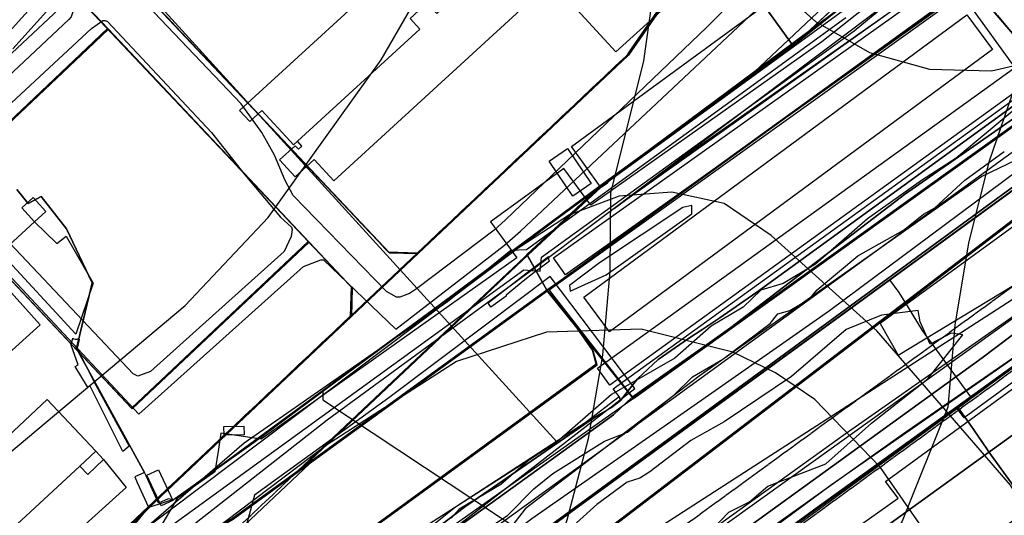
# Model space of a CAD drawing. Header units: metres. Extents: x 15747 to 16863, y 15840 to 16796.
# Tile 15 of 35: x 16002 to 16291, y 16346 to 16492. Entities that reach past the tile are written whole.
import ezdxf

# ---------------------------------------------------------------- set-up
doc = ezdxf.new("R2010")
doc.units = ezdxf.units.M
doc.linetypes.add('L00s01s', pattern=[3, 3, 0])
for name, color, linetype, true_color in [('02 Озеленение', 7, 'Continuous', 0xe4efdb), ('03 Существующее использование', 7, 'Continuous', 0x808080), ('04 Земельные участки (ЕГРН)', 7, 'Continuous', 0x1f3fbf), ('05 Застройка', 7, 'Continuous', 0x8c8c8c), ('06 Дороги и железная дорога', 7, 'Continuous', 0xb4b4b4), ('07 ЗОУИТ и СЗЗ', 7, 'Continuous', 0x000000), ('08 Красные линии и ЛГР', 7, 'Continuous', 0xff0000), ('09 ППТ и ПМТ', 7, 'Continuous', 0x00d000), ('10 ГПЗУ', 7, 'Continuous', 0x7b7bf2), ('11 КРТ', 7, 'Continuous', 0x1f3fbf), ('12 ПЗЗ – территориальные зоны', 7, 'Continuous', 0x000000), ('13 Генплан – функциональные зоны', 7, 'Continuous', 0x000000), ('14 Граница территории', 7, 'Continuous', 0xff00ff)]:
    doc.layers.add(name, color=color, linetype=linetype, true_color=true_color)
doc.linetypes.add('L00s18b', pattern='A,10,[165,red_lns.shx,S=2,R=0,X=0,Y=-2.5],10', length=20)
doc.linetypes.add('L00s18t', pattern='A,10,[165,red_lns.shx,S=2,R=180,X=2.5,Y=2.5],10', length=20)
doc.linetypes.add('L01s18b', pattern='A,10,[165,red_lns.shx,S=2,R=0,X=0,Y=-2.5],10', length=20)
doc.linetypes.add('L01s18t', pattern='A,10,[165,red_lns.shx,S=2,R=180,X=2.5,Y=2.5],10', length=20)

msp = doc.modelspace()

# ---------------------------------------------------------------- linework, layer by layer
at = {"layer": '02 Озеленение', "true_color": 0xe4efdb}
for points in [[(16460.66, 16574.01), (16064.52, 16286.53), (16013.36, 16250.08), (15983.9, 16233.61), (15973.25, 16227.28), (15939.62, 16208.07), (15930.94, 16203.15), (15896.4, 16185.11), (15861.65, 16167.69)], [(16109.65, 16331.07), (16132.51, 16348.43), (16170.44, 16374.67), (16172.5, 16375.95), (16175.75, 16377.79), (16178.43, 16379.86), (16183.38, 16386.19), (16189.51, 16391.88), (16198.38, 16398.08), (16202.61, 16400.82), (16207.35, 16403.93), (16218.55, 16411.7), (16295.9, 16467.83)], [(16000.75, 16246.93), (16011.36, 16252.98), (16019.18, 16259.05), (16021.29, 16261.76), (16024.49, 16262.1), (16032.58, 16268.39), (16044.1, 16276.2), (16044.6, 16276.6), (16044.21, 16278.47), (16045.33, 16280.73), (16047.42, 16282.92), (16067.8, 16297.26), (16176.34, 16375.61), (16181.77, 16380.71), (16190.86, 16387.15), (16204.69, 16396.86), (16210.87, 16401.27), (16261.95, 16440.37), (16298.28, 16465.7)], [(16298.28, 16465.7), (16261.95, 16440.37), (16210.87, 16401.27), (16204.69, 16396.86), (16190.86, 16387.15), (16181.77, 16380.71), (16176.34, 16375.61), (16067.8, 16297.26)]]:
    msp.add_lwpolyline(points, dxfattribs=at)
for points in [[(16176.58, 16436.3), (16201.12, 16454.34), (16269.6, 16502.54), (16269.66, 16502.54)], [(16302.71, 16474.59), (16302.57, 16474.02), (16301.43, 16472.74), (16295.9, 16467.83), (16218.55, 16411.7), (16207.35, 16403.93), (16202.61, 16400.82), (16198.38, 16398.08), (16189.51, 16391.88), (16183.38, 16386.19), (16178.43, 16379.86), (16178.05, 16380.98), (16176.26, 16383.22)], [(16157.27, 16422.12), (16157.23, 16421.99), (16157.24, 16421.4), (16157.48, 16420.87), (16157.51, 16420.83), (16152.49, 16417.03), (16150.29, 16415.35), (16144.74, 16410.82), (16144.74, 16410.49), (16140.32, 16407.22), (16139.49, 16408.51), (16151.38, 16417.79)], [(16018.97, 16398.02), (16019.15, 16397.81), (16018.55, 16395.18), (16023.49, 16385.46), (16033.93, 16366.4), (16032.02, 16364.84), (16022.38, 16384.03), (16021.68, 16383.86), (16018.04, 16389.85), (16018.9, 16390.29), (16016.83, 16396.05), (16017.3, 16398.18), (16017.55, 16397.99), (16018.04, 16397.83), (16018.56, 16397.85)], [(16303.24, 16392.03), (16279.52, 16374.74), (16277.5, 16377.5), (16301.12, 16394.88)], [(16105.4, 16327.72), (16105.54, 16328.13), (16105.5, 16328.7), (16105.38, 16328.95), (16129.88, 16348.58), (16168.28, 16373.51), (16178.05, 16380.98), (16178.43, 16379.86), (16175.75, 16377.79), (16172.5, 16375.95), (16170.44, 16374.67), (16132.51, 16348.43), (16109.65, 16331.07)]]:
    msp.add_lwpolyline(points, close=True, dxfattribs=at)
at = {"layer": '03 Существующее использование', "true_color": 0xf9e79f}
for points in [[(16145.99, 16625.93), (16026.04, 16512.73), (16110.43, 16423.25), (16118.91, 16423.01), (16180.73, 16481.31), (16192.34, 16498.11), (16231.54, 16535.08)], [(15975.8, 16439.92), (15987.04, 16450.52), (16021.71, 16483.23), (16027.81, 16488.98), (16015.46, 16502.08), (16002.38, 16502.16), (15999.79, 16498.98), (15991.54, 16490.15), (15982.74, 16482.11), (15972.93, 16475.18), (15877.32, 16387.36), (15869.15, 16378.91), (15865.89, 16375.64), (15865.69, 16362.72), (15948.64, 16274.78), (15961.36, 16274.4), (16039.77, 16348.36), (16099.27, 16404.48), (16099.52, 16412.96), (16086.82, 16426.42), (16034.81, 16377.36)]]:
    msp.add_lwpolyline(points, close=True, dxfattribs=at)
at = {"layer": '03 Существующее использование', "true_color": 0xada4a0}
msp.add_lwpolyline([(16474.33, 16594.64), (16389.02, 16530.66), (16302.58, 16466.53), (16182.27, 16380.44), (15984.85, 16241.16), (15971.2, 16234.98), (15954.58, 16224.63), (15942.15, 16218.41), (15914.43, 16205.35), (15758.56, 16110.57), (15747.13, 16103.64), (15747.13, 16086.43), (15903.99, 16182.76), (15930.25, 16201.5), (15954.14, 16213.54), (15976.41, 16223.21), (15974.59, 16227.24), (16023.44, 16246.14), (16071.14, 16267.9), (16107.56, 16290.44), (16368.84, 16489.72), (16464.24, 16558.84)], dxfattribs=at)
at = {"layer": '03 Существующее использование', "true_color": 0x808080}
for points in [[(16022.58, 16516.39), (16020.88, 16526.74), (16016.6, 16519.16), (16015.14, 16517.8), (16002.38, 16502.16), (16015.46, 16502.08), (16099.52, 16412.96), (16099.27, 16404.48), (16118.91, 16423.01), (16110.43, 16423.25)], [(16022.58, 16516.39), (16020.88, 16526.74), (16016.6, 16519.16), (16015.14, 16517.8), (16002.38, 16502.16), (16015.46, 16502.08), (16099.52, 16412.96), (16099.27, 16404.48), (16118.91, 16423.01), (16110.43, 16423.25)], [(16355.99, 16451.67), (16313.66, 16418.19), (16287.97, 16399.77), (16198.4, 16335.57), (16109.5, 16271.95), (16077.12, 16248.32), (16054.77, 16229.02), (16035.15, 16217.05), (16026.24, 16209.33), (15929.99, 16141.52), (15931.9, 16138.35), (15978.62, 16171.86), (16029.28, 16207.35), (16036.04, 16214.39), (16056.37, 16226.49), (16128.07, 16278.88), (16158.19, 16300.84), (16188.18, 16322.54), (16284.84, 16392.37), (16357.87, 16447.58)], [(16355.99, 16451.67), (16313.66, 16418.19), (16287.97, 16399.77), (16198.4, 16335.57), (16109.5, 16271.95), (16077.12, 16248.32), (16054.77, 16229.02), (16035.15, 16217.05), (16026.24, 16209.33), (15929.99, 16141.52), (15931.9, 16138.35), (15978.62, 16171.86), (16029.28, 16207.35), (16036.04, 16214.39), (16056.37, 16226.49), (16128.07, 16278.88), (16158.19, 16300.84), (16188.18, 16322.54), (16284.84, 16392.37), (16357.87, 16447.58)]]:
    msp.add_lwpolyline(points, close=True, dxfattribs=at)
at = {"layer": '03 Существующее использование', "true_color": 0xcfd1eb}
for points in [[(16259.16, 16502.38), (16237.64, 16485.26), (16169.74, 16437.28), (16161.8, 16448), (16151.29, 16440.43), (16140.15, 16432.4), (16147.9, 16421.8), (16072.68, 16368.5), (16060.84, 16370.19), (16060.13, 16365.5), (16059.12, 16358.89), (16048.04, 16351.04), (16044.78, 16345.55), (16041.24, 16339.58), (15959.45, 16263.65)], [(15999.67, 16483.22), (16014.03, 16499.22)]]:
    msp.add_lwpolyline(points, dxfattribs=at)
at = {"layer": '03 Существующее использование', "true_color": 0x808080}
for points in [[(15980.51, 16270.65), (16032.61, 16321.69), (16033.22, 16324.48), (16038.76, 16329.8), (16064.52, 16344.98), (16083.74, 16358.91), (16151.18, 16422.52), (16151.14, 16422.59), (16172.74, 16442.52), (16174.55, 16443.87), (16176.77, 16445.96), (16216.08, 16474.8), (16246.49, 16503.46)], [(15980.51, 16270.65), (16032.61, 16321.69), (16033.22, 16324.48), (16038.76, 16329.8), (16064.52, 16344.98), (16083.74, 16358.91), (16151.18, 16422.52), (16151.14, 16422.59), (16172.74, 16442.52), (16174.55, 16443.87), (16176.77, 16445.96), (16216.08, 16474.8), (16246.49, 16503.46)], [(16192.34, 16498.11), (16180.73, 16481.31), (16118.91, 16423.01), (16099.27, 16404.48), (16039.77, 16348.36), (15961.92, 16274.92)], [(16192.34, 16498.11), (16180.73, 16481.31), (16118.91, 16423.01), (16099.27, 16404.48), (16039.77, 16348.36), (15961.92, 16274.92)], [(16357.87, 16447.58), (16284.84, 16392.37), (16188.18, 16322.54), (16158.19, 16300.84), (16128.07, 16278.88), (16056.37, 16226.49), (16036.04, 16214.39), (16029.28, 16207.35), (15978.62, 16171.86)], [(16357.87, 16447.58), (16284.84, 16392.37), (16188.18, 16322.54), (16158.19, 16300.84), (16128.07, 16278.88), (16056.37, 16226.49), (16036.04, 16214.39), (16029.28, 16207.35), (15978.62, 16171.86)], [(15934.17, 16134.57), (16003.52, 16184.76), (16033.69, 16206.22), (16036.99, 16210.86), (16041.24, 16214.54), (16052.86, 16220.96), (16073.82, 16235.37), (16077.31, 16237.59), (16082.58, 16239.82), (16131.48, 16275.25), (16207.56, 16330.73), (16240.49, 16355.14), (16307.37, 16401.61)], [(15934.17, 16134.57), (16003.52, 16184.76), (16033.69, 16206.22), (16036.99, 16210.86), (16041.24, 16214.54), (16052.86, 16220.96), (16073.82, 16235.37), (16077.31, 16237.59), (16082.58, 16239.82), (16131.48, 16275.25), (16207.56, 16330.73), (16240.49, 16355.14), (16307.37, 16401.61)]]:
    msp.add_lwpolyline(points, dxfattribs=at)
at = {"layer": '03 Существующее использование', "true_color": 0xdcd5b6}
msp.add_lwpolyline([(16278.95, 16499.27), (16157.45, 16412.27), (16182.27, 16380.44), (16302.58, 16466.53)], close=True, dxfattribs=at)
at = {"layer": '03 Существующее использование', "true_color": 0xcde1b7}
msp.add_lwpolyline([(15987.04, 16450.52), (15975.8, 16439.92), (16034.81, 16377.36), (16086.82, 16426.42), (16027.81, 16488.98), (16021.71, 16483.23)], close=True, dxfattribs=at)
at = {"layer": '03 Существующее использование', "true_color": 0xcfd1eb}
for points in [[(16260.06, 16393.17), (16301.6, 16418.2), (16325.18, 16424.24), (16361.47, 16450.78), (16382.19, 16467.33), (16368.71, 16485.33), (16254.81, 16402.47)], [(16182.62, 16383.34), (16157.77, 16416.31), (16139.12, 16402.29), (16110.26, 16380.59), (16070.75, 16352), (16068.62, 16344.08), (16093.75, 16314.52)]]:
    msp.add_lwpolyline(points, close=True, dxfattribs=at)
at = {"layer": '03 Существующее использование', "true_color": 0xc0e3b5}
for points in [[(16300.68, 16470.67), (16277.21, 16451.12), (16266.97, 16444.54), (16251.04, 16433.23), (16235.79, 16419.93), (16226.23, 16414.18), (16219.67, 16412.31), (16214.48, 16407.26), (16205.08, 16401.69), (16194.36, 16392.25), (16175.73, 16381.61), (16160.47, 16368.3), (16151.25, 16362.05), (16143.21, 16355.14), (16130.96, 16347.88), (16128.61, 16345.19)], [(16135.7, 16339.68), (16145.26, 16346.09), (16152.96, 16353.84), (16158.5, 16358.4), (16173.76, 16367.85), (16180.48, 16370.56), (16194.23, 16381.51), (16199.59, 16386.74), (16208.48, 16391.97), (16222.4, 16402.42), (16224.74, 16405.28), (16228.27, 16406.31), (16233.98, 16409.68), (16236.32, 16412.37), (16248.22, 16422.32), (16261.64, 16429.92), (16267.51, 16434.64), (16270.87, 16436.49), (16279.75, 16444.59), (16291.32, 16453.01)], [(16205.47, 16341.96), (16210.33, 16347.01), (16216.37, 16350.05), (16221.74, 16354.6), (16238.87, 16361.21), (16252.27, 16373.17), (16268.87, 16386.15), (16279.08, 16399.11), (16275.71, 16399.6), (16269.51, 16396.39), (16266.62, 16402.92), (16265.94, 16406.28), (16255.18, 16404.89), (16244.77, 16400.66), (16228.68, 16386.85), (16208.89, 16373.51), (16199.16, 16368.11), (16187.08, 16358.83), (16184.06, 16356.98), (16180.36, 16355.79), (16171.48, 16349.21), (16165.44, 16343.82)]]:
    msp.add_lwpolyline(points, dxfattribs=at)
at = {"layer": '03 Существующее использование', "true_color": 0xcbb2cc}
for points in [[(16176.73, 16296.05), (16173.13, 16301.39), (16315.71, 16405.45), (16361.08, 16414.52), (16388.66, 16352.33), (16215.04, 16239.25)], [(15935.08, 16225.21), (15942.15, 16218.41), (15954.58, 16224.63), (15971.2, 16234.98), (15984.85, 16241.16), (16063.34, 16303.36), (16058.82, 16308.24), (16171.54, 16390.32), (16170.42, 16394.45), (16163.23, 16404.81), (16157.05, 16412.04), (16086.92, 16361.21), (16047.09, 16323.64), (16044.92, 16325.97), (16017.7, 16300.72), (16020.06, 16298.16), (15977.69, 16258.18), (15976.14, 16259.82), (15975.26, 16258.94), (15971.99, 16262.4), (15958.4, 16249.25), (15956.12, 16246.93), (15934.06, 16226.19)], [(16086.92, 16361.21), (16064.52, 16344.98), (16038.76, 16329.8), (16033.22, 16324.48), (16032.61, 16321.69), (15980.51, 16270.65), (15971.99, 16262.4), (15975.26, 16258.94), (15976.14, 16259.82), (15977.69, 16258.18), (16020.06, 16298.16), (16017.7, 16300.72), (16044.92, 16325.97), (16047.09, 16323.64)]]:
    msp.add_lwpolyline(points, close=True, dxfattribs=at)
at = {"layer": '03 Существующее использование', "true_color": 0xdcd5b6}
for points in [[(16310.1, 16401.18), (16277.66, 16377.79), (16278.25, 16376.97), (16280.3, 16374.12), (16282.32, 16371.25), (16287.43, 16363.74), (16299.45, 16347.3)], [(16299.45, 16347.3), (16287.43, 16363.74), (16282.32, 16371.25), (16280.3, 16374.12), (16278.25, 16376.97), (16277.66, 16377.79), (16235.47, 16347.37), (16231.45, 16344.44), (16219.25, 16335.67), (16194.29, 16317.34), (16183.86, 16308.82), (16184.04, 16308.36), (16184.73, 16306.55), (16193.99, 16293.89), (16184.49, 16286.99), (16195.76, 16271.42), (16190.42, 16267.53), (16192.95, 16263.67), (16189.33, 16261.27), (16209.19, 16234.12), (16211, 16238.35), (16325.6, 16311.33)]]:
    msp.add_lwpolyline(points, dxfattribs=at)
at = {"layer": '04 Земельные участки (ЕГРН)', "true_color": 0x1f3fbf}
for points in [[(16145.99, 16625.93), (16026.04, 16512.73), (16110.43, 16423.25), (16118.91, 16423.01), (16180.73, 16481.31), (16192.34, 16498.11), (16231.54, 16535.08)], [(16022.58, 16516.39), (16020.88, 16526.74), (16016.6, 16519.16), (16015.14, 16517.8), (16002.38, 16502.16), (16015.46, 16502.08), (16099.52, 16412.96), (16099.27, 16404.48), (16118.91, 16423.01), (16110.43, 16423.25)], [(15975.8, 16439.92), (15987.04, 16450.52), (16021.71, 16483.23), (16027.81, 16488.98), (16015.46, 16502.08), (16002.38, 16502.16), (15999.79, 16498.98), (15991.54, 16490.15), (15982.74, 16482.11), (15972.93, 16475.18), (15877.32, 16387.36), (15869.15, 16378.91), (15865.89, 16375.64), (15865.69, 16362.72), (15948.64, 16274.78), (15961.36, 16274.4), (16039.77, 16348.36), (16099.27, 16404.48), (16099.52, 16412.96), (16086.82, 16426.42), (16034.81, 16377.36)], [(16278.95, 16499.27), (16157.45, 16412.27), (16182.27, 16380.44), (16302.58, 16466.53)], [(15987.04, 16450.52), (15975.8, 16439.92), (16034.81, 16377.36), (16086.82, 16426.42), (16027.81, 16488.98), (16021.71, 16483.23)], [(16355.99, 16451.67), (16313.66, 16418.19), (16287.97, 16399.77), (16198.4, 16335.57), (16109.5, 16271.95), (16077.12, 16248.32), (16054.77, 16229.02), (16035.15, 16217.05), (16026.24, 16209.33), (15929.99, 16141.52), (15931.9, 16138.35), (15978.62, 16171.86), (16029.28, 16207.35), (16036.04, 16214.39), (16056.37, 16226.49), (16128.07, 16278.88), (16158.19, 16300.84), (16188.18, 16322.54), (16284.84, 16392.37), (16357.87, 16447.58)], [(15935.08, 16225.21), (15942.15, 16218.41), (15954.58, 16224.63), (15971.2, 16234.98), (15984.85, 16241.16), (16063.34, 16303.36), (16058.82, 16308.24), (16171.54, 16390.32), (16170.42, 16394.45), (16163.23, 16404.81), (16157.05, 16412.04), (16086.92, 16361.21), (16047.09, 16323.64), (16044.92, 16325.97), (16017.7, 16300.72), (16020.06, 16298.16), (15977.69, 16258.18), (15976.14, 16259.82), (15975.26, 16258.94), (15971.99, 16262.4), (15958.4, 16249.25), (15956.12, 16246.93), (15934.06, 16226.19)], [(16086.92, 16361.21), (16064.52, 16344.98), (16038.76, 16329.8), (16033.22, 16324.48), (16032.61, 16321.69), (15980.51, 16270.65), (15971.99, 16262.4), (15975.26, 16258.94), (15976.14, 16259.82), (15977.69, 16258.18), (16020.06, 16298.16), (16017.7, 16300.72), (16044.92, 16325.97), (16047.09, 16323.64)]]:
    msp.add_lwpolyline(points, close=True, dxfattribs=at)
for points in [[(16474.33, 16594.64), (16389.02, 16530.66), (16302.58, 16466.53), (16182.27, 16380.44), (15984.85, 16241.16), (15971.2, 16234.98), (15954.58, 16224.63), (15942.15, 16218.41), (15914.43, 16205.35), (15758.56, 16110.57), (15747.13, 16103.64), (15747.13, 16086.43), (15903.99, 16182.76), (15930.25, 16201.5), (15954.14, 16213.54), (15976.41, 16223.21), (15974.59, 16227.24), (16023.44, 16246.14), (16071.14, 16267.9), (16107.56, 16290.44), (16368.84, 16489.72), (16464.24, 16558.84)], [(15980.51, 16270.65), (16032.61, 16321.69), (16033.22, 16324.48), (16038.76, 16329.8), (16064.52, 16344.98), (16083.74, 16358.91), (16151.18, 16422.52), (16151.14, 16422.59), (16172.74, 16442.52), (16174.55, 16443.87), (16176.77, 16445.96), (16216.08, 16474.8), (16246.49, 16503.46)], [(16192.34, 16498.11), (16180.73, 16481.31), (16118.91, 16423.01), (16099.27, 16404.48), (16039.77, 16348.36), (15961.92, 16274.92)], [(16357.87, 16447.58), (16284.84, 16392.37), (16188.18, 16322.54), (16158.19, 16300.84), (16128.07, 16278.88), (16056.37, 16226.49), (16036.04, 16214.39), (16029.28, 16207.35), (15978.62, 16171.86)], [(15934.17, 16134.57), (16003.52, 16184.76), (16033.69, 16206.22), (16036.99, 16210.86), (16041.24, 16214.54), (16052.86, 16220.96), (16073.82, 16235.37), (16077.31, 16237.59), (16082.58, 16239.82), (16131.48, 16275.25), (16207.56, 16330.73), (16240.49, 16355.14), (16307.37, 16401.61)], [(16310.1, 16401.18), (16277.66, 16377.79), (16278.25, 16376.97), (16280.3, 16374.12), (16282.32, 16371.25), (16287.43, 16363.74), (16299.45, 16347.3)], [(16299.45, 16347.3), (16287.43, 16363.74), (16282.32, 16371.25), (16280.3, 16374.12), (16278.25, 16376.97), (16277.66, 16377.79), (16235.47, 16347.37), (16231.45, 16344.44), (16219.25, 16335.67), (16194.29, 16317.34), (16183.86, 16308.82), (16184.04, 16308.36), (16184.73, 16306.55), (16193.99, 16293.89), (16184.49, 16286.99), (16195.76, 16271.42), (16190.42, 16267.53), (16192.95, 16263.67), (16189.33, 16261.27), (16209.19, 16234.12), (16211, 16238.35), (16325.6, 16311.33)]]:
    msp.add_lwpolyline(points, dxfattribs=at)
at = {"layer": '05 Застройка', "true_color": 0x8c8c8c}
for points in [[(16116.52, 16492.16), (16119.39, 16489.03), (16083.37, 16456.06), (16082.22, 16455.01), (16081.28, 16456.03), (16072.96, 16465.12), (16069.38, 16461.84), (16066.37, 16465.12), (16126.04, 16519.74), (16138.3, 16506.34), (16124.42, 16493.63), (16121.55, 16496.77)], [(16164.5, 16495.99), (16166.32, 16497.65), (16177.75, 16508.3), (16190.37, 16494.41), (16177.04, 16482.31)], [(16084.66, 16454.64), (16083.37, 16456.06), (16119.39, 16489.03), (16116.52, 16492.16), (16121.55, 16496.77), (16124.42, 16493.63), (16138.3, 16506.34), (16149, 16494.65), (16094.07, 16444.37), (16088.31, 16450.65), (16082.72, 16445.54), (16078.13, 16450.55), (16082.72, 16454.75), (16083.66, 16453.73)], [(16158.71, 16421.74), (16270.61, 16501.38), (16273.55, 16497.26), (16274.14, 16496.42), (16162.23, 16416.78)], [(16222.05, 16494.01), (16232.42, 16502.35), (16240.18, 16494.37), (16229.2, 16484.14)], [(16163.99, 16454.47), (16220.6, 16495.9), (16222.05, 16494.01), (16229.2, 16484.14), (16172.48, 16442.7)], [(16167.62, 16410.24), (16280.27, 16493.25), (16287.81, 16483.02), (16175.17, 16400)], [(16302.64, 16476.39), (16175.26, 16384.34), (16171.7, 16389.31), (16298.9, 16480.98)], [(16157.44, 16450.19), (16162.86, 16453.88), (16169.83, 16443.63), (16164.4, 16439.95), (16159.88, 16446.6)], [(16006, 16432.38), (16002.27, 16436.5), (16005.64, 16439.56), (16009.38, 16435.44)], [(15996.11, 16423.22), (16006, 16432.38), (16012.59, 16425.94), (16015.38, 16428.19), (16023.28, 16414.37), (16018.24, 16399.32)], [(15958.9, 16402.59), (15968.19, 16392.27), (15994.84, 16416.3), (16007.69, 16402.04), (15971.66, 16369.56), (15962.62, 16379.59), (15959.29, 16383.14), (15949.52, 16394.13)], [(16327.49, 16393.42), (16339.12, 16377.22), (16281.26, 16335.37), (16257.8, 16318.85), (16246.17, 16335.05), (16249.26, 16337.44), (16310.67, 16381.85)], [(16249.26, 16337.44), (16246.27, 16341.32), (16260.1, 16351.12), (16256.33, 16355.99), (16304.24, 16390.9), (16310.67, 16381.85)], [(15983.26, 16327.28), (15963.26, 16309.69), (15958.35, 16305.48), (15949.91, 16297.99), (15935.36, 16314.36), (15983.26, 16355.37), (16009.75, 16380.1), (16024.06, 16364.9), (16019.4, 16360.51), (15986.31, 16330.08)], [(16061.83, 16369.66), (16061.78, 16372.14), (16067.62, 16372.26), (16067.68, 16369.78)], [(16019.4, 16360.51), (16024.06, 16364.9), (16026.38, 16362.44), (16021.72, 16358.05)], [(15986.31, 16330.08), (16019.4, 16360.51), (16021.72, 16358.05), (16026.38, 16362.44), (16033.02, 16354.29), (15995.55, 16320.56)], [(16046.69, 16350.45), (16043.29, 16348.89), (16039.13, 16357.9), (16042.53, 16359.47)]]:
    msp.add_lwpolyline(points, close=True, dxfattribs=at)
at = {"layer": '06 Дороги и железная дорога', "true_color": 0xb4b4b4}
for points in [[(16029.58, 16507.72), (16029.53, 16511.42), (16031.17, 16515.14), (16032.88, 16516.92), (16152.27, 16624.57), (16168.26, 16609.6), (16203.17, 16572.59), (16241.35, 16527.49), (16203.83, 16489.55), (16144.62, 16432.93), (16141.27, 16429.89), (16118.38, 16412.61), (16116.37, 16411.25), (16113.53, 16410.19), (16112.53, 16410.23), (16109.61, 16411.85), (16082.17, 16440.09), (16079.76, 16444.5), (16076.68, 16451.91), (16072.96, 16458.65), (16066.84, 16467.08), (16031.31, 16504.36)], [(15981.22, 16447.39), (15982.12, 16451.13), (15994.92, 16463.45), (16022.85, 16489.2), (16026.12, 16491.51), (16026.81, 16491.59), (16027.51, 16491.29), (16058.07, 16458.63), (16067.93, 16446.16), (16078.43, 16433.71), (16081.69, 16430.79), (16081.83, 16430.06), (16081.5, 16428.07), (16079.52, 16423.67), (16040.16, 16388.37), (16036.46, 16386.96), (16035.05, 16387.62), (15983.89, 16441.77), (15982.55, 16443.77)]]:
    msp.add_lwpolyline(points, close=True, dxfattribs=at)
for points in [[(15978.82, 16437.73), (16036.76, 16375.83), (16085.21, 16419.19), (16090.24, 16421.23), (16091.03, 16421.19), (16112.31, 16400.76), (16144.3, 16425.5), (16149.01, 16429.57), (16243.53, 16518.36), (16246.19, 16519.72), (16249.5, 16518.78), (16259.16, 16507.9), (16229.21, 16484.14), (16172.48, 16442.7), (16036.83, 16340.76), (16040.74, 16336.11), (16012.71, 16310.58), (15977.72, 16277.7)], [(16291.1, 16513.54), (16346.72, 16449.28), (16348.14, 16445.57), (16348.16, 16444.91), (16347.61, 16443.52), (16348.59, 16443.36), (16348.74, 16442.88), (16244.48, 16369.96), (15921.47, 16138.06)], [(15970.69, 16257.39), (16011.05, 16300.1), (16044.08, 16333.08), (16042.75, 16334.87), (16042.73, 16335.42), (16092.09, 16374.14), (16153.28, 16418.95), (16273.98, 16509.65)], [(15981.69, 16485), (16003.15, 16505.95), (16004.17, 16506.33), (16008.01, 16505.97), (16016.64, 16497.02), (16017.4, 16495.34), (16017.44, 16494.35), (16016.8, 16492.65), (16016.1, 16491.89), (15875.46, 16359.7)], [(15937.37, 16138.68), (16171.71, 16306.19), (16261.71, 16370.17), (16309.33, 16403.03), (16344.19, 16429.99), (16355.5, 16434.71), (16355.93, 16434.62), (16360.77, 16427.45), (16428.64, 16288.19), (16428.5, 16287.68), (16357.7, 16241.96), (16319.35, 16205.69), (16312.94, 16200.93), (16236.83, 16148.99)]]:
    msp.add_lwpolyline(points, dxfattribs=at)
at = {"layer": '06 Дороги и железная дорога', "true_color": 0x1f1f1f}
msp.add_lwpolyline([(15747.13, 16099.28), (15771.04, 16113.85), (15777.73, 16117.93), (15797.62, 16129.76), (15828.61, 16148.17), (15852.53, 16162.09), (15883.54, 16178.54), (15924.92, 16200.51), (15942.84, 16210.03), (15969.47, 16224.9), (16040.9, 16264.75), (16055.39, 16274.68), (16073.56, 16287.15), (16088.39, 16297.34), (16141.26, 16336.87), (16152.36, 16345.18), (16193.22, 16373.68), (16227.13, 16397.35), (16239.93, 16406.28), (16312.4, 16460.22), (16312.99, 16460.66), (16327.46, 16471.43)], dxfattribs=at)
at = {"layer": '07 ЗОУИТ и СЗЗ', "true_color": 0x000000}
for points in [[(15970.94, 16341.21), (16050.32, 16407.74), (16074.82, 16433.6), (16108.05, 16479.97), (16120.76, 16502.18), (16140.22, 16552.36), (16155.1, 16613.83), (16170.67, 16635.44), (16178.05, 16650.22), (16187.94, 16674.42), (16192.82, 16698.67), (16192.69, 16715.19), (16189.84, 16731.46), (16184.36, 16747.03), (16176.38, 16761.49), (16166.11, 16774.47), (16146.16, 16795.57)], [(16002.06, 16767.4), (16003.17, 16755.23), (16006.27, 16743.41), (16018.05, 16722.09), (16226.26, 16499.77), (16235.77, 16491.25), (16251.65, 16482.14), (16269.28, 16477.22), (16287.58, 16476.77), (16305.43, 16480.82), (16316.54, 16485.92), (16357.33, 16518.01), (16374.4, 16525.24), (16389.05, 16536.26), (16543.13, 16685.68), (16556.31, 16706.16), (16560.2, 16717.75), (16562.07, 16729.34), (16577.83, 16747.91), (16627.77, 16795.57)], [(16073.47, 16163.38), (16097.68, 16205.52), (16122.28, 16257.49), (16144.49, 16298.64), (16154.58, 16321.29), (16162.76, 16344.7), (16168.99, 16368.7), (16173.21, 16393.13), (16175.4, 16417.83), (16175.6, 16440.79), (16185.28, 16479.67), (16188.73, 16504.22), (16190.14, 16528.98), (16189.5, 16553.76), (16186.82, 16578.41), (16182.11, 16602.75), (16175.41, 16626.63), (16166.74, 16649.89), (16151.03, 16686.14), (16139.29, 16707.97), (16110.58, 16748.39), (16073.69, 16790.85), (16068.84, 16795.57)], [(16521.02, 16795.57), (16474.21, 16751.36), (16473.76, 16750.03), (16487.25, 16734.27), (16337.92, 16590.12), (16327.4, 16594.75), (16281.22, 16551.21), (16256.93, 16510.08), (16230.12, 16484.97), (16090.81, 16382.43)], [(16530.83, 16698.36), (16397.85, 16606.96), (16378.68, 16591.77), (16344.34, 16556.95), (16316.11, 16517.02), (16294.75, 16473.02), (16286.82, 16449.87), (16280.82, 16426.14), (16276.76, 16402.01), (16274.7, 16377.85), (16261.23, 16344.34), (16236.46, 16302.01), (16226.75, 16279.54), (16218.91, 16256.36), (16212.98, 16232.61), (16209, 16208.47), (16207.01, 16184.07), (16207.02, 16159.6)], [(16090.81, 16382.43), (16090.88, 16379.98), (16396.34, 16177.84), (16434.09, 16182.24), (16492.38, 16196.91), (16493.3, 16197.6), (16455.18, 16278.7), (16485.51, 16299.36), (16493.58, 16308.44), (16555.62, 16356.02), (16573.32, 16363.75), (16680.3, 16436.25), (16863.13, 16577.66)], [(16299.61, 16452.86), (16284.75, 16445.73), (16201.59, 16386.98), (16150.33, 16347.95), (16137.79, 16331.71), (16134.81, 16324.01), (16132.82, 16311.8)], [(16049.61, 16010.73), (16330.79, 16185.36), (16347.38, 16200.59), (16351.14, 16210.62), (16352.5, 16220.96), (16351.32, 16231.63), (16342.03, 16264.1), (16324.58, 16303.82), (16293.19, 16354.91), (16253.86, 16400.35), (16222.77, 16428.36), (16208.92, 16437.72), (16193.53, 16441.05), (16178.07, 16439.95), (16163.38, 16434.43), (16144.86, 16422.35), (16047.48, 16350.94), (16039.97, 16348.48), (15934.85, 16244.29), (15905.34, 16218.35), (15834.63, 16175.86), (15812.23, 16159.86)], [(16495.38, 16193.8), (16388.56, 16417.12), (16376.36, 16431.61), (16366.75, 16436.31), (16354.75, 16438.39), (16331.44, 16433.85), (16143.91, 16312.9), (16134.22, 16302.88), (16119.44, 16279.29), (16114.65, 16266.19), (16111.73, 16252.55), (16110.75, 16238.63)], [(16123.18, 16056.44), (16321.33, 16181.07), (16336.76, 16195.72), (16340.63, 16203.88), (16341.44, 16212.78), (16337.96, 16228.74), (16292.26, 16296.4), (16283.83, 16318.44), (16254.86, 16360.12), (16235.58, 16380.11), (16224.02, 16387.92), (16211.49, 16394.05), (16184.49, 16400.81), (16156.68, 16399.87), (16130.18, 16391.29), (16091.92, 16366.66), (16020.47, 16312.66), (16010.36, 16302.28), (15995.59, 16278.69), (15990.8, 16265.59), (15987.88, 16251.95), (15986.9, 16238.03)]]:
    msp.add_lwpolyline(points, dxfattribs=at)
at = {"layer": '07 ЗОУИТ и СЗЗ', "true_color": 0xfe0004}
for points in [[(15988.01, 16286.63), (16047.41, 16343.88), (16150, 16418.22), (16154.82, 16417.83), (16155.15, 16421.95), (16247.19, 16488.55), (16266.22, 16504.31)], [(16244.68, 16492.31), (16150.77, 16424.09), (16146.13, 16423.93), (16127.49, 16408.84), (16067.69, 16367.27), (16004.57, 16312.77), (15956.11, 16265.65)], [(16199.37, 16434.69), (16199.4, 16437.18), (16196.73, 16436.57), (16172.2, 16420.35), (16163.41, 16413.66), (16163.65, 16411.97), (16174.17, 16416.76), (16199.37, 16434.69)]]:
    msp.add_lwpolyline(points, dxfattribs=at)
at = {"layer": '08 Красные линии и ЛГР', "linetype": 'L00s01s', "true_color": 0xff0000, "flags": 128}
for points in [[(16025.78, 16512.91), (16067.76, 16468.4), (16100.36, 16433.83), (16110.17, 16423.43), (16118.65, 16423.18), (16180.47, 16481.49), (16192.09, 16498.29), (16195.19, 16501.22), (16231.29, 16535.26)], [(15983.9, 16296.09), (16094.62, 16400.52), (16099.01, 16404.66), (16099.26, 16413.14), (16089.47, 16423.51), (16055.61, 16459.41), (16015.2, 16502.26), (16000.75, 16502.35)], [(16281.24, 16502.41), (16308.09, 16470.99)], [(16237.66, 16372.53), (16302.23, 16419.56)], [(16008.14, 16180.62), (16313.08, 16402.71)], [(15983.9, 16187.71), (15990.81, 16192.75), (16071.64, 16251.62), (16152.47, 16310.49), (16233.3, 16369.36), (16237.66, 16372.53)], [(16083.5, 16359.1), (16060.58, 16337.48)]]:
    msp.add_lwpolyline(points, dxfattribs=at)
at = {"layer": '08 Красные линии и ЛГР', "linetype": 'L00s18t', "true_color": 0xff0101, "flags": 128}
msp.add_lwpolyline([(16281.24, 16502.41), (16206.3, 16448.1), (16161.51, 16415.64), (16156.79, 16412.22)], dxfattribs=at)
at = {"layer": '08 Красные линии и ЛГР', "linetype": 'L01s18b', "true_color": 0xff0101, "flags": 128}
msp.add_lwpolyline([(16170.45, 16441.11), (16248.35, 16497.85)], dxfattribs=at)
msp.add_lwpolyline([(16170.45, 16441.11), (16248.35, 16497.85)], dxfattribs=at)
at = {"layer": '08 Красные линии и ЛГР', "linetype": 'L01s18t', "true_color": 0xff0101, "flags": 128}
for points in [[(16170.45, 16441.11), (16109.59, 16383.71), (16083.5, 16359.1)], [(16083.5, 16359.1), (16109.59, 16383.71), (16170.45, 16441.11)]]:
    msp.add_lwpolyline(points, dxfattribs=at)
at = {"layer": '08 Красные линии и ЛГР', "linetype": 'L00s18b', "true_color": 0xff0101, "flags": 128}
msp.add_lwpolyline([(16156.79, 16412.22), (16083.5, 16359.1)], dxfattribs=at)
at = {"layer": '09 ППТ и ПМТ', "true_color": 0xf5a623}
msp.add_lwpolyline([(16863.13, 16795.57), (16863.13, 15840.33), (16861.54, 15839.57), (15747.13, 15839.57), (15747.13, 16121.89), (15968.4, 16245.04), (16159.69, 16367.66), (15769.74, 16795.57), (16427.14, 16795.57), (16560.47, 16640.36), (16598.54, 16671.71), (16720.23, 16788.25), (16732.18, 16795.57)], close=True, dxfattribs=at)
at = {"layer": '09 ППТ и ПМТ', "true_color": 0x7b2d8e}
msp.add_lwpolyline([(16566.99, 16795.57), (16349.89, 16590.65), (16366.3, 16564.03), (16346.5, 16546.62), (16329.43, 16533.85), (16256.49, 16504.99), (16148.29, 16621.37), (15922.6, 16410.24)], dxfattribs=at)
at = {"layer": '09 ППТ и ПМТ', "true_color": 0x8c8c8c}
msp.add_lwpolyline([(16284.6, 16545.74), (16388.49, 16417.23), (16388.6, 16417.25), (16395.76, 16402.42), (16422.73, 16344.21), (16432.43, 16323.56), (16442.7, 16303), (16417.78, 16287.4), (16387.78, 16351.16), (16358.11, 16412.44), (16252.06, 16536.56)], dxfattribs=at)
at = {"layer": '09 ППТ и ПМТ', "true_color": 0x00c8e0}
msp.add_lwpolyline([(16309.84, 16401.36), (16281.48, 16380.91), (16267.27, 16400.42), (16263.11, 16407.13), (16260.37, 16411.56), (16257.63, 16415.32), (16055.68, 16268.32), (15747.13, 16107.12)], dxfattribs=at)
at = {"layer": '10 ГПЗУ', "true_color": 0x7b7bf2}
for points in [[(16145.73, 16626.11), (16231.28, 16535.26), (16192.08, 16498.29), (16180.47, 16481.49), (16118.65, 16423.19), (16110.17, 16423.43), (16025.78, 16512.91)], [(16145.73, 16626.11), (16231.28, 16535.26), (16192.08, 16498.29), (16180.47, 16481.49), (16118.65, 16423.19), (16110.17, 16423.43), (16025.78, 16512.91)], [(16145.73, 16626.11), (16231.28, 16535.26), (16192.08, 16498.29), (16180.47, 16481.49), (16118.65, 16423.19), (16110.17, 16423.43), (16025.78, 16512.91)], [(16022.32, 16516.57), (16110.17, 16423.43), (16118.65, 16423.19), (16099.01, 16404.66), (16099.26, 16413.14), (16015.2, 16502.26), (16002.12, 16502.34), (16014.88, 16517.98), (16016.34, 16519.34), (16020.62, 16526.92)], [(16022.32, 16516.57), (16110.17, 16423.43), (16118.65, 16423.19), (16099.01, 16404.66), (16099.26, 16413.14), (16015.2, 16502.26), (16002.12, 16502.34), (16014.88, 16517.98), (16016.34, 16519.34), (16020.62, 16526.92)], [(15975.54, 16440.1), (16034.55, 16377.54), (16086.56, 16426.6), (16099.26, 16413.14), (16099.01, 16404.66), (16039.51, 16348.54), (15961.1, 16274.58), (15948.38, 16274.96), (15865.43, 16362.9), (15865.63, 16375.82), (15868.89, 16379.09), (15877.06, 16387.54), (15972.67, 16475.36), (15982.48, 16482.29), (15991.28, 16490.33), (15999.53, 16499.16), (16002.12, 16502.34), (16015.2, 16502.26), (16027.55, 16489.16), (16021.45, 16483.41), (15986.78, 16450.7)], [(15975.54, 16440.1), (16034.55, 16377.54), (16086.56, 16426.6), (16099.26, 16413.14), (16099.01, 16404.66), (16039.51, 16348.54), (15961.1, 16274.58), (15948.38, 16274.96), (15865.43, 16362.9), (15865.63, 16375.82), (15868.89, 16379.09), (15877.06, 16387.54), (15972.67, 16475.36), (15982.48, 16482.29), (15991.28, 16490.33), (15999.53, 16499.16), (16002.12, 16502.34), (16015.2, 16502.26), (16027.55, 16489.16), (16021.45, 16483.41), (15986.78, 16450.7)], [(15975.54, 16440.1), (16034.55, 16377.54), (16086.56, 16426.6), (16099.26, 16413.14), (16099.01, 16404.66), (16039.51, 16348.54), (15961.1, 16274.58), (15948.38, 16274.96), (15865.43, 16362.9), (15865.63, 16375.82), (15868.89, 16379.09), (15877.06, 16387.54), (15972.67, 16475.36), (15982.48, 16482.29), (15991.28, 16490.33), (15999.53, 16499.16), (16002.12, 16502.34), (16015.2, 16502.26), (16027.55, 16489.16), (16021.45, 16483.41), (15986.78, 16450.7)], [(15986.78, 16450.7), (16021.45, 16483.41), (16027.55, 16489.16), (16086.56, 16426.6), (16034.55, 16377.54), (15975.54, 16440.1)], [(15986.78, 16450.7), (16021.45, 16483.41), (16027.55, 16489.16), (16086.56, 16426.6), (16034.55, 16377.54), (15975.54, 16440.1)], [(15986.78, 16450.7), (16021.45, 16483.41), (16027.55, 16489.16), (16086.56, 16426.6), (16034.55, 16377.54), (15975.54, 16440.1)], [(15941.89, 16218.59), (15934.82, 16225.39), (15933.8, 16226.37), (15955.86, 16247.11), (15958.14, 16249.43), (15980.25, 16270.83), (16032.35, 16321.87), (16032.96, 16324.66), (16038.5, 16329.98), (16064.26, 16345.16), (16156.79, 16412.22), (16162.97, 16404.99), (16170.16, 16394.63), (16171.28, 16390.5), (16058.56, 16308.42), (16063.08, 16303.54), (15984.59, 16241.34), (15970.94, 16235.16), (15954.32, 16224.81)], [(15941.89, 16218.59), (15934.82, 16225.39), (15933.8, 16226.37), (15955.86, 16247.11), (15958.14, 16249.43), (15980.25, 16270.83), (16032.35, 16321.87), (16032.96, 16324.66), (16038.5, 16329.98), (16064.26, 16345.16), (16156.79, 16412.22), (16162.97, 16404.99), (16170.16, 16394.63), (16171.28, 16390.5), (16058.56, 16308.42), (16063.08, 16303.54), (15984.59, 16241.34), (15970.94, 16235.16), (15954.32, 16224.81)], [(15941.89, 16218.59), (15934.82, 16225.39), (15933.8, 16226.37), (15955.86, 16247.11), (15958.14, 16249.43), (15980.25, 16270.83), (16032.35, 16321.87), (16032.96, 16324.66), (16038.5, 16329.98), (16064.26, 16345.16), (16156.79, 16412.22), (16162.97, 16404.99), (16170.16, 16394.63), (16171.28, 16390.5), (16058.56, 16308.42), (16063.08, 16303.54), (15984.59, 16241.34), (15970.94, 16235.16), (15954.32, 16224.81)]]:
    msp.add_lwpolyline(points, close=True, dxfattribs=at)
for points in [[(16256.76, 16509.8), (16230.02, 16484.88), (16172.41, 16442.9), (16144.76, 16422.41), (16070.68, 16367.52), (16046.9, 16350.66), (16046.35, 16350.74), (16045.36, 16350.9), (16042.47, 16349.65), (16038.87, 16357.63), (16038.39, 16358.68), (16018.41, 16395.12), (16023.05, 16414.44), (16015.5, 16430.34), (16007.97, 16439.81), (16004.16, 16437.72), (16000.85, 16441.86)], [(15998.69, 16488.33), (16008.69, 16499.5)], [(16000.85, 16441.86), (16004.16, 16437.72), (16007.97, 16439.81), (16015.5, 16430.34), (16023.05, 16414.44), (16018.41, 16395.12), (16038.39, 16358.68), (16035.55, 16357.42), (16036.29, 16355.75), (16039.56, 16348.43), (16033.92, 16341.53), (15939.74, 16250.91)]]:
    msp.add_lwpolyline(points, dxfattribs=at)
at = {"layer": '11 КРТ', "true_color": 0x1f3fbf}
msp.add_lwpolyline([(16719.82, 16795.57), (16605.47, 16712.87), (16474.07, 16594.82), (16388.76, 16530.84), (16302.32, 16466.71), (16182.01, 16380.62), (16156.79, 16412.22), (16150.88, 16422.77), (16172.48, 16442.7), (16293.64, 16532.94), (16281.07, 16551.07), (16290.36, 16560.06), (16324.4, 16591.49), (16328.33, 16595.77), (16336.93, 16589.15), (16340.47, 16592.64), (16423.73, 16671.31), (16487.88, 16734.55), (16473.12, 16750.34), (16521.02, 16795.57)], close=True, dxfattribs=at)
for points in [[(15747.13, 16086.76), (15903.73, 16182.94), (15929.99, 16201.68), (15953.88, 16213.72), (15976.15, 16223.39), (15974.79, 16226.41), (15983.81, 16231.08), (16023.18, 16246.32), (16070.88, 16268.08), (16107.3, 16290.62), (16368.58, 16489.9), (16463.98, 16559.02)], [(16325.34, 16311.51), (16210.74, 16238.53), (16208.93, 16234.3), (16189.07, 16261.45), (16192.69, 16263.85), (16190.16, 16267.71), (16195.5, 16271.6), (16184.23, 16287.17), (16193.73, 16294.07), (16184.47, 16306.73), (16183.78, 16308.54), (16183.6, 16309), (16194.03, 16317.52), (16218.99, 16335.85), (16231.19, 16344.62), (16235.21, 16347.55), (16277.4, 16377.97), (16309.84, 16401.36)], [(16309.84, 16401.36), (16277.4, 16377.97), (16235.21, 16347.55), (16231.19, 16344.62), (16218.99, 16335.85), (16194.03, 16317.52), (16183.61, 16309), (16184.47, 16306.73), (16193.73, 16294.07), (16184.23, 16287.17), (16195.5, 16271.6), (16190.16, 16267.71), (16192.69, 16263.85), (16189.07, 16261.45), (16208.93, 16234.3), (16210.74, 16238.53), (16313.1, 16303.71)]]:
    msp.add_lwpolyline(points, dxfattribs=at)
at = {"layer": '12 ПЗЗ – территориальные зоны', "true_color": 0x000000}
for points in [[(15961.1, 16274.58), (16099.01, 16404.66), (16118.65, 16423.19), (16180.47, 16481.49), (16192.08, 16498.29), (16231.28, 16535.26), (16290.96, 16585.71), (16361.35, 16652.1), (16422.53, 16709.81), (16433.45, 16720.1), (16488.82, 16772.32)], [(16464.47, 16718.43), (16341.34, 16602.29), (16333.68, 16591.66), (16328.33, 16595.77), (16324.4, 16591.49), (16290.36, 16560.06), (16281.07, 16551.07), (16293.64, 16532.94), (16172.48, 16442.7), (16150.88, 16422.77), (16150.92, 16422.7), (16083.48, 16359.09), (16064.26, 16345.16), (16038.5, 16329.98), (16032.96, 16324.66), (16032.35, 16321.87), (15980.25, 16270.83)], [(16474.07, 16594.82), (16388.76, 16530.84), (16302.32, 16466.71), (16182.01, 16380.62), (16165.7, 16401.05), (16156.8, 16412.21), (16156.79, 16412.22), (16150.92, 16422.69), (16150.88, 16422.77), (16172.48, 16442.7), (16293.64, 16532.94), (16281.07, 16551.07), (16290.36, 16560.06), (16324.4, 16591.49), (16328.33, 16595.77), (16333.68, 16591.65), (16336.93, 16589.15), (16340.47, 16592.64), (16423.73, 16671.31), (16467.87, 16714.82)], [(16513.82, 16601.81), (16330.26, 16469.32), (16055.68, 16268.32), (15974.72, 16226.39), (15974, 16226), (15906.37, 16190.97), (15888.63, 16181.77), (15797.27, 16134.44), (15797.87, 16134.81), (15914.17, 16205.53), (15934.82, 16225.39), (15941.89, 16218.59), (15954.32, 16224.81), (15970.94, 16235.16), (15984.59, 16241.34), (16063.08, 16303.54), (16058.56, 16308.42), (16171.28, 16390.5), (16170.16, 16394.63), (16165.7, 16401.06), (16182.01, 16380.62), (16302.32, 16466.71), (16388.76, 16530.84), (16474.07, 16594.82)], [(16463.98, 16559.02), (16368.58, 16489.9), (16368.51, 16489.85), (16346.59, 16473.13), (16344.3, 16478.41), (16337.76, 16473.66), (16334.66, 16471.4), (16326.53, 16465.48), (16319.97, 16460.7), (16055.68, 16268.32), (16330.26, 16469.32), (16513.82, 16601.81)], [(15747.13, 16086.76), (15903.73, 16182.94), (15929.99, 16201.68), (15953.88, 16213.72), (15976.15, 16223.39), (15974.79, 16226.41), (15983.81, 16231.09), (15983.82, 16231.09), (16023.18, 16246.32), (16070.88, 16268.08), (16107.3, 16290.62), (16346.58, 16473.13), (16346.59, 16473.13), (16368.51, 16489.85), (16368.58, 16489.9), (16463.98, 16559.02)], [(16325.34, 16311.51), (16210.74, 16238.53), (16208.93, 16234.3), (16189.07, 16261.45), (16192.69, 16263.85), (16190.16, 16267.71), (16195.5, 16271.6), (16184.23, 16287.17), (16193.73, 16294.07), (16184.47, 16306.73), (16183.78, 16308.54), (16183.6, 16309), (16194.03, 16317.52), (16218.99, 16335.85), (16231.19, 16344.62), (16235.21, 16347.55), (16277.4, 16377.97), (16309.84, 16401.36)], [(16309.84, 16401.36), (16277.4, 16377.97), (16235.21, 16347.55), (16231.19, 16344.62), (16218.99, 16335.85), (16194.03, 16317.52), (16183.6, 16309), (16184.47, 16306.73), (16193.73, 16294.07), (16184.23, 16287.17), (16195.5, 16271.6), (16190.16, 16267.71), (16192.69, 16263.85), (16189.07, 16261.45), (16208.93, 16234.3), (16210.74, 16238.53), (16325.34, 16311.51)]]:
    msp.add_lwpolyline(points, dxfattribs=at)
for points in [[(16231.28, 16535.26), (16192.08, 16498.29), (16180.47, 16481.49), (16118.65, 16423.19), (16110.17, 16423.43), (16025.78, 16512.91), (16145.73, 16626.11)], [(16025.78, 16512.91), (16110.17, 16423.43), (16118.65, 16423.18), (16099.01, 16404.66), (16099.26, 16413.14), (16086.57, 16426.6), (16027.56, 16489.16), (16015.2, 16502.26), (16002.13, 16502.34), (16014.88, 16517.98), (16016.34, 16519.34), (16020.62, 16526.92), (16022.32, 16516.57)], [(16027.56, 16489.16), (16021.45, 16483.4), (15986.78, 16450.7), (15975.54, 16440.1), (16034.55, 16377.54), (16086.57, 16426.6), (16099.26, 16413.14), (16099.01, 16404.66), (15961.1, 16274.58), (15948.38, 16274.95), (15865.43, 16362.89), (15865.63, 16375.82), (15868.89, 16379.08), (15877.06, 16387.54), (15937.2, 16442.78), (15962.63, 16466.13), (15972.67, 16475.36), (15982.48, 16482.29), (15991.28, 16490.33), (15999.53, 16499.16), (16002.13, 16502.34), (16015.2, 16502.26)], [(16086.57, 16426.6), (16034.55, 16377.54), (15975.54, 16440.1), (15986.78, 16450.7), (16021.45, 16483.4), (16027.56, 16489.16)], [(15983.82, 16231.09), (16055.68, 16268.32), (16319.97, 16460.7), (16326.53, 16465.48), (16334.66, 16471.4), (16337.76, 16473.66), (16344.3, 16478.41), (16346.59, 16473.12), (16107.3, 16290.62), (16070.88, 16268.08), (16023.18, 16246.32)], [(16150.92, 16422.7), (16156.79, 16412.22), (16083.48, 16359.09)], [(15958.14, 16249.43), (15980.25, 16270.83), (16032.35, 16321.87), (16032.96, 16324.66), (16038.5, 16329.98), (16064.26, 16345.16), (16083.48, 16359.09), (16156.79, 16412.22), (16162.97, 16404.99), (16165.7, 16401.06), (16170.16, 16394.63), (16171.28, 16390.5), (16058.56, 16308.42), (16063.08, 16303.54), (15984.59, 16241.34), (15970.94, 16235.16), (15954.32, 16224.81), (15941.89, 16218.59), (15934.82, 16225.39), (15933.8, 16226.37), (15946.69, 16238.49), (15955.86, 16247.11)]]:
    msp.add_lwpolyline(points, close=True, dxfattribs=at)
at = {"layer": '13 Генплан – функциональные зоны', "true_color": 0x3c3c3c}
for points in [[(15747.13, 16795.57), (16009.29, 16795.57), (16049.8, 16752.13), (16054.13, 16747.53), (16054.13, 16747.53), (16281.46, 16507.01), (16283.76, 16504.24), (16125.33, 16389.42), (16044.36, 16330.74), (15990.3, 16278.75), (15983.9, 16272.59), (15914.17, 16205.53), (15902.6, 16198.49), (15906.37, 16190.96), (15747.13, 16108.46)], [(16723.82, 16795.57), (16667.06, 16752.89), (16666.14, 16752.23), (16666.06, 16752.13), (16580.5, 16667.65), (16513.82, 16601.81), (16345.1, 16478.99), (16345.1, 16478.99), (16055.68, 16268.32), (15906.37, 16190.96), (15902.6, 16198.49), (15914.17, 16205.53), (15983.9, 16272.59), (15990.3, 16278.75), (16044.36, 16330.74), (16125.33, 16389.42), (16283.9, 16504.34), (16306.09, 16520.5), (16372.41, 16568.49), (16382.43, 16579.66), (16439.18, 16642.93), (16576.09, 16795.57)]]:
    msp.add_lwpolyline(points, close=True, dxfattribs=at)
at = {"layer": '13 Генплан – функциональные зоны', "true_color": 0x000000}
for points in [[(16009.29, 16795.57), (16049.8, 16752.13), (16054.13, 16747.53), (16054.13, 16747.53), (16281.46, 16507.01), (16283.76, 16504.24), (16125.33, 16389.42), (16044.36, 16330.74), (15990.3, 16278.75), (15983.9, 16272.59), (15914.17, 16205.53), (15902.6, 16198.49), (15906.37, 16190.96), (15747.13, 16108.46)], [(15747.13, 16108.46), (16055.68, 16268.32), (16513.82, 16601.81), (16580.5, 16667.65), (16643.2, 16729.56), (16666.14, 16752.21), (16723.82, 16795.57)], [(16723.82, 16795.57), (16667.06, 16752.89), (16666.14, 16752.23), (16666.06, 16752.13), (16580.5, 16667.65), (16513.82, 16601.81), (16345.1, 16478.99), (16345.1, 16478.99), (16055.68, 16268.32), (15906.37, 16190.96), (15902.6, 16198.49), (15914.17, 16205.53), (15983.9, 16272.59), (15990.3, 16278.75), (16044.36, 16330.74), (16125.33, 16389.42), (16283.9, 16504.34), (16306.09, 16520.5), (16372.41, 16568.49), (16382.43, 16579.66), (16439.18, 16642.93), (16576.09, 16795.57)]]:
    msp.add_lwpolyline(points, dxfattribs=at)
at = {"layer": '13 Генплан – функциональные зоны', "true_color": 0x3c3c3c}
msp.add_lwpolyline([(16470.65, 16274.09), (16420.62, 16243.07), (16335.89, 16190.03), (16251.16, 16136.88), (16166.43, 16083.84), (16081.7, 16030.69), (15996.96, 15977.65), (15912.23, 15924.49), (15866.64, 15895.92), (15900.67, 15841.77), (15897.16, 15839.57), (15747.13, 15839.57), (15747.13, 16108.46), (16055.68, 16268.32), (16513.82, 16601.81)], dxfattribs=at)
at = {"layer": '14 Граница территории', "true_color": 0xff00ff}
msp.add_lwpolyline([(16325.34, 16311.51), (16210.74, 16238.53), (16208.93, 16234.3), (16189.07, 16261.45), (16192.69, 16263.85), (16190.16, 16267.71), (16195.5, 16271.6), (16184.23, 16287.17), (16193.73, 16294.07), (16184.47, 16306.73), (16183.78, 16308.54), (16183.6, 16309), (16194.03, 16317.52), (16218.99, 16335.85), (16231.19, 16344.62), (16235.21, 16347.55), (16277.4, 16377.97), (16309.84, 16401.36)], dxfattribs=at)

doc.saveas('drawing.dxf')
